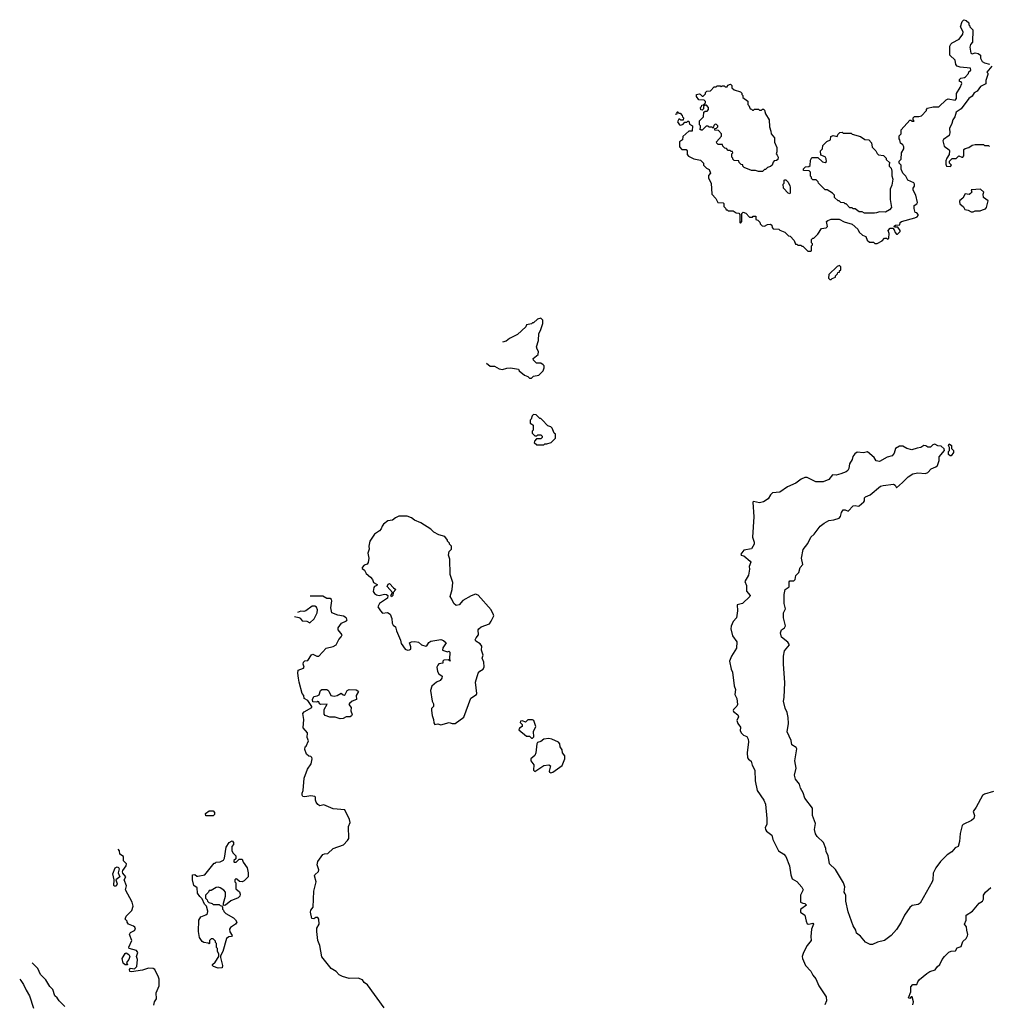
# Model space of a CAD drawing. Extents: x 1862350 to 2057294, y 212041 to 437318.
# Tile 100 of 256: x 1863537 to 1873154, y 323611 to 333377. Entities that reach past the tile are written whole.
import ezdxf

# ---------------------------------------------------------------- set-up
doc = ezdxf.new("R2010")
doc.units = 0

msp = doc.modelspace()

# ---------------------------------------------------------------- linework, layer by layer
at = {"layer": '0CON10XD'}
for points in [[(1870042.5, 332442.5), (1870045, 332440), (1870058.3, 332441.7), (1870060, 332460), (1870065, 332460), (1870075, 332450), (1870088.3, 332448.3), (1870108.3, 332428.3), (1870110, 332415), (1870120, 332405), (1870118.3, 332381.7), (1870095, 332380), (1870085, 332390), (1870075, 332390), (1870063, 332363), (1870080, 332335), (1870095, 332332.5), (1870118.3, 332341.7), (1870135, 332360), (1870155, 332360), (1870165, 332370), (1870175, 332370), (1870181.7, 332341.7), (1870210, 332325), (1870208.3, 332271.7), (1870175, 332270), (1870115, 332220), (1870110, 332185), (1870082.5, 332165), (1870080, 332115), (1870105, 332090), (1870148.3, 332088.3), (1870157.5, 332075), (1870158.3, 332038.3), (1870170, 332025), (1870225, 331997.5), (1870290, 331985), (1870320, 331955), (1870320, 331935), (1870350, 331905), (1870375, 331890), (1870387.5, 331855), (1870368.3, 331831.7), (1870367.5, 331805), (1870396.4, 331756.4), (1870402.5, 331645), (1870442.5, 331605), (1870460, 331565), (1870515, 331560), (1870520, 331555), (1870520, 331525), (1870538.3, 331508.3), (1870545, 331490), (1870555, 331490), (1870565, 331480), (1870615, 331480), (1870645, 331460), (1870668.3, 331458.3), (1870680, 331445), (1870680, 331365), (1870685, 331360), (1870700, 331375), (1870700, 331455), (1870711.7, 331468.3), (1870738.3, 331458.3), (1870775, 331420), (1870805, 331420), (1870811.7, 331428.3), (1870838.3, 331428.3), (1870840, 331395), (1870858.3, 331388.3), (1870878.3, 331368.3), (1870881.7, 331351.7), (1870901.7, 331331.7), (1870925, 331330), (1870953, 331347), (1870985, 331350), (1870998.3, 331338.3), (1871000, 331315), (1871011.7, 331301.7), (1871065, 331300), (1871075, 331290), (1871125, 331270), (1871161.7, 331231.7), (1871178.3, 331228.3), (1871218.3, 331188.3), (1871231.7, 331151.7), (1871245, 331150), (1871255, 331140), (1871285, 331140), (1871295, 331130), (1871305, 331130), (1871355, 331080), (1871385, 331080), (1871390, 331085), (1871390, 331135), (1871400, 331145), (1871400, 331155), (1871390, 331165), (1871391.7, 331198.3), (1871405, 331210), (1871415, 331210), (1871455, 331250), (1871490, 331305), (1871537, 331313), (1871550, 331325), (1871540, 331375), (1871553.3, 331386.7), (1871585, 331397.5), (1871665, 331397.5), (1871715, 331372.5), (1871795, 331350), (1871849.3, 331299.3), (1871865, 331270), (1871895, 331240), (1871930, 331225), (1871941.7, 331191.7), (1871965, 331170), (1872005, 331170), (1872018.3, 331158.3), (1872041.7, 331158.3), (1872090, 331185), (1872115, 331210), (1872135, 331210), (1872145, 331200), (1872158.3, 331211.7), (1872160, 331255), (1872152.5, 331287.5), (1872171.7, 331308.3), (1872198.3, 331308.3), (1872211.7, 331291.7), (1872220, 331265), (1872235, 331250), (1872245, 331250), (1872270, 331275), (1872270, 331285), (1872248.3, 331318.3), (1872215, 331320), (1872211.7, 331328.3), (1872225, 331340), (1872268.3, 331341.7), (1872270, 331365), (1872283, 331377), (1872417, 331413), (1872438.3, 331421.7), (1872450, 331435), (1872450, 331445), (1872435, 331460), (1872420, 331465), (1872410, 331505), (1872410, 331535), (1872435, 331550), (1872442.5, 331565), (1872423.8, 331635), (1872400, 331685), (1872400, 331705), (1872412.5, 331725), (1872412.5, 331745), (1872405, 331757.5), (1872347, 331787), (1872327.5, 331825), (1872297.5, 331855), (1872280, 331895), (1872280, 331935), (1872260, 331955), (1872260, 331975), (1872280, 331995), (1872283, 332057), (1872307.5, 332095), (1872307.5, 332115), (1872296.4, 332136.4), (1872273, 332153), (1872267, 332187), (1872260, 332195), (1872260, 332225), (1872280, 332245), (1872280, 332285), (1872365, 332380), (1872375, 332380), (1872385, 332370), (1872408.3, 332371.7), (1872400, 332385), (1872400, 332405), (1872411.7, 332418.3), (1872455, 332417.5), (1872480, 332425), (1872530, 332475), (1872530, 332485), (1872541.7, 332498.3), (1872597, 332513), (1872655, 332513.3), (1872725, 332582.5), (1872745, 332592.5), (1872815, 332580), (1872827.5, 332595), (1872827.5, 332645), (1872866.7, 332705), (1872882.5, 332745), (1872875, 332760), (1872860, 332765), (1872860, 332785), (1872873, 332797), (1872907, 332803), (1872918.3, 332811.7), (1872948.3, 332841.7), (1872951.7, 332858.3), (1872970, 332875), (1872967, 332897), (1872865, 332907.5), (1872835, 332917.5), (1872823.6, 332933.6), (1872816.1, 332976.1), (1872762.5, 333025), (1872763.3, 333115), (1872772.5, 333135), (1872785, 333147.5), (1872855, 333182.5), (1872890, 333235), (1872896.4, 333256.4), (1872870, 333305), (1872885, 333360), (1872903, 333377), (1872925, 333370), (1872950, 333345), (1872950, 333325), (1872960, 333315), (1872960, 333305), (1872990, 333275), (1872987.5, 333155), (1872968.3, 333131.7), (1872962.5, 333105), (1872970, 333045), (1872985, 333040), (1873015, 333047.5), (1873045, 333043.3), (1873066.1, 333026.1), (1873066.7, 332995), (1873081.7, 332961.7), (1873105, 332947.5), (1873155, 332937.5)], [(1873180, 332915), (1873130, 332855), (1873140, 332845), (1873140, 332835), (1873120, 332775), (1873118.3, 332741.7), (1873067, 332713), (1873035, 332667.5), (1873005, 332652.5), (1872985, 332620), (1872952.5, 332595), (1872875.7, 332494.3), (1872825, 332460), (1872812.5, 332415), (1872792.5, 332385), (1872783.9, 332346.1), (1872760.7, 332299.3), (1872762.5, 332255), (1872755, 332230), (1872700.7, 332189.3), (1872692.5, 332175), (1872705, 332122.5), (1872756.4, 332086.4), (1872760, 332075), (1872755, 332040), (1872732.5, 332005), (1872723, 331977), (1872722.5, 331945), (1872730, 331925), (1872768.3, 331921.7), (1872780, 331935), (1872760, 331955), (1872760, 331975), (1872771.7, 331988.3), (1872785, 332000), (1872825, 332000), (1872852.5, 332027.5), (1872883, 332013), (1872890, 332015), (1872901.7, 332028.3), (1872901.7, 332088.3), (1872915, 332100), (1872950.7, 332109.3), (1872985, 332132.5), (1873015, 332140), (1873095, 332140), (1873105, 332130), (1873145, 332130), (1873155, 332120)], [(1870905, 331872.5), (1870865, 331872.5), (1870835, 331882.5), (1870795, 331880), (1870721.7, 331911.7), (1870710, 331925), (1870708.3, 331938.3), (1870691.7, 331941.7), (1870671.7, 331961.7), (1870668.3, 331978.3), (1870625, 331980), (1870610, 331995), (1870610, 332005), (1870600, 332015), (1870600, 332045), (1870610, 332055), (1870608.3, 332068.3), (1870595, 332070), (1870585, 332080), (1870565, 332080), (1870548.3, 332098.3), (1870531.7, 332101.7), (1870511.7, 332121.7), (1870508.3, 332138.3), (1870465, 332140), (1870451.7, 332151.7), (1870450, 332165), (1870497, 332223), (1870497.5, 332245), (1870468.3, 332278.3), (1870431.7, 332281.7), (1870431.7, 332298.3), (1870448.3, 332301.7), (1870460, 332315), (1870460, 332325), (1870448.3, 332338.3), (1870435, 332340), (1870421.7, 332328.3), (1870415, 332300), (1870405, 332310), (1870375, 332310), (1870365, 332320), (1870345, 332320), (1870305, 332280), (1870295, 332280), (1870281.7, 332291.7), (1870290, 332305), (1870290, 332325), (1870280, 332335), (1870280, 332375), (1870320, 332415), (1870321.7, 332458.3), (1870335, 332470), (1870355, 332470), (1870370, 332485), (1870370, 332505), (1870348.3, 332528.3), (1870335, 332530), (1870320, 332515), (1870318.3, 332491.7), (1870305, 332480), (1870291.7, 332481.7), (1870290, 332505), (1870300, 332515), (1870301.7, 332528.3), (1870318.3, 332531.7), (1870338.3, 332551.7), (1870340, 332565), (1870325, 332580), (1870271.7, 332581.7), (1870250, 332615), (1870250, 332635), (1870275, 332640), (1870287, 332637), (1870305, 332620), (1870315, 332620), (1870338.3, 332641.7), (1870340, 332655), (1870351.7, 332668.3), (1870388.3, 332671.7), (1870425, 332710), (1870445, 332710), (1870455, 332720), (1870485, 332720), (1870495, 332710), (1870505, 332720), (1870525, 332720), (1870535, 332710), (1870555, 332710), (1870561.7, 332728.3), (1870588.3, 332738.3), (1870600, 332725), (1870601.7, 332701.7), (1870625, 332680), (1870685, 332660), (1870698.3, 332648.3), (1870700, 332635), (1870710, 332625), (1870710, 332605), (1870758.3, 332568.3), (1870760, 332535), (1870770, 332525), (1870781.7, 332491.7), (1870795, 332490), (1870805, 332480), (1870815, 332480), (1870825, 332490), (1870865, 332490), (1870875, 332480), (1870895, 332480), (1870905, 332490), (1870915, 332490), (1870925, 332480), (1870933, 332443), (1870970, 332385), (1870972.5, 332315), (1870988.3, 332271.7), (1870990, 332245), (1871022.5, 332205), (1871023, 332163), (1871048.3, 332108.3), (1871047.5, 332065), (1871040, 332045), (1871051.7, 332031.7), (1871060, 332015), (1871058.3, 331991.7), (1871045, 331980), (1871021.7, 331978.3), (1871010, 331965), (1871000, 331935), (1870985, 331920), (1870955, 331910), (1870935, 331890), (1870925, 331890), (1870905, 331872.5)], [(1870060, 332465.6), (1870060, 332460), (1870050.2, 332452.7)], [(1872015, 331457.5), (1871915, 331457.5), (1871891.7, 331471.7), (1871865, 331472.5), (1871825, 331500), (1871805, 331500), (1871795, 331510), (1871771.7, 331511.7), (1871735, 331550), (1871725, 331550), (1871715, 331560), (1871683, 331563), (1871665, 331580), (1871655, 331580), (1871620, 331615), (1871620, 331635), (1871600, 331655), (1871545, 331690), (1871525, 331690), (1871460, 331755), (1871458.3, 331768.3), (1871438.3, 331788.3), (1871405, 331790), (1871391.7, 331801.7), (1871390, 331815), (1871380, 331825), (1871380, 331865), (1871368.3, 331878.3), (1871311.7, 331881.7), (1871311.7, 331898.3), (1871331.7, 331918.3), (1871365, 331920), (1871378.3, 331931.7), (1871380, 331985), (1871395, 332010), (1871455, 332010), (1871498.3, 331968.3), (1871525, 331960), (1871538.3, 331971.7), (1871537, 331997), (1871526.7, 332016.7), (1871481.7, 332031.7), (1871480, 332075), (1871500, 332095), (1871501.7, 332128.3), (1871541.7, 332168.3), (1871580, 332185), (1871581.7, 332218.3), (1871605, 332227.5), (1871645, 332220), (1871651.7, 332238.3), (1871671.7, 332258.3), (1871695, 332260), (1871705, 332250), (1871785, 332250), (1871795, 332240), (1871877, 332217), (1871918.3, 332188.3), (1871960, 332185), (1871986.7, 332155), (1871993, 332113), (1872027.5, 332075), (1872040.7, 332050.7), (1872055, 332037.5), (1872105, 332030), (1872130, 332005), (1872131.7, 331991.7), (1872168.3, 331958.3), (1872160, 331945), (1872160, 331925), (1872180, 331905), (1872187.5, 331875), (1872187, 331827), (1872197.5, 331795), (1872187.5, 331735), (1872170, 331695), (1872170, 331595), (1872182.5, 331515), (1872165, 331492.5), (1872125, 331467.5), (1872065, 331472.5), (1872035, 331462.5), (1872015, 331457.5)], [(1871175, 331650), (1871160, 331655), (1871112.5, 331705), (1871110, 331745), (1871120, 331755), (1871120, 331785), (1871125, 331790), (1871135, 331790), (1871160, 331765), (1871175, 331730), (1871180, 331715), (1871180, 331655), (1871175, 331650)], [(1872975, 331470), (1872995, 331472.5), (1873015, 331480), (1873065, 331480), (1873085, 331492.5), (1873115, 331500), (1873126.4, 331513.6), (1873141.7, 331581.7), (1873097.5, 331615), (1873092.5, 331645), (1873100, 331665), (1873067, 331697), (1872975, 331690), (1872980, 331665), (1872968.3, 331651.7), (1872955, 331642.5), (1872915, 331650), (1872893, 331607), (1872862.5, 331585), (1872857.5, 331575), (1872861.7, 331551.7), (1872899.3, 331519.3), (1872910, 331495), (1872945, 331487.5), (1872975, 331470)], [(1871585, 330800), (1871595, 330810), (1871628.3, 330821.7), (1871630, 330835), (1871650, 330855), (1871651.7, 330868.3), (1871668.3, 330871.7), (1871670, 330885), (1871680, 330895), (1871680, 330925), (1871668.3, 330938.3), (1871645, 330930), (1871561.7, 330848.3), (1871560, 330815), (1871571.7, 330801.7), (1871585, 330800)], [(1868168.6, 329970.5), (1868205, 329940), (1868245, 329940), (1868293, 329913), (1868325, 329907.5), (1868368.3, 329921.7), (1868405, 329922.5), (1868485, 329910), (1868490, 329895), (1868545, 329850), (1868578.3, 329838.3), (1868595, 329820), (1868615, 329820), (1868635, 329840), (1868685, 329850), (1868730, 329895), (1868740, 329925), (1868740, 329945), (1868730, 329955), (1868705, 329970), (1868661.7, 329971.7), (1868635, 330000), (1868630, 330015), (1868680, 330055), (1868682.5, 330085), (1868668.3, 330108.3), (1868663, 330133), (1868682.5, 330195), (1868686.7, 330265), (1868703.3, 330295), (1868727.5, 330365), (1868726.4, 330396.4), (1868707, 330417), (1868671.7, 330408.3), (1868635, 330370), (1868625, 330370), (1868615, 330360), (1868565, 330350), (1868558.3, 330331.7), (1868475, 330253.3), (1868393.9, 330216.1), (1868360.7, 330189.3), (1868326.5, 330178.8)], [(1868735, 329160), (1868745, 329170), (1868765, 329170), (1868810, 329185), (1868850, 329225), (1868850, 329265), (1868840, 329275), (1868820, 329325), (1868805, 329340), (1868775, 329350), (1868718.3, 329408.3), (1868705, 329420), (1868695, 329420), (1868658.3, 329458.3), (1868635, 329460), (1868621.7, 329448.3), (1868610, 329415), (1868600, 329405), (1868601.7, 329371.7), (1868615, 329370), (1868630, 329355), (1868630, 329305), (1868620, 329295), (1868620, 329275), (1868645, 329250), (1868665, 329250), (1868675, 329260), (1868705, 329260), (1868720, 329245), (1868718.3, 329231.7), (1868705, 329220), (1868661.7, 329218.3), (1868641.7, 329198.3), (1868640, 329185), (1868665, 329160), (1868735, 329160)], [(1872293.1, 328786.9), (1872347.9, 328842.1), (1872395, 328873.8), (1872445, 328882), (1872522.5, 328875), (1872545, 328886), (1872576.9, 328923.1), (1872625, 328942), (1872640, 328955), (1872657.5, 329005), (1872658.3, 329041.7), (1872710, 329105), (1872705, 329120), (1872678.3, 329148.3), (1872645, 329148.8), (1872615, 329165.6), (1872595, 329160), (1872572.3, 329137.7), (1872545, 329138), (1872525, 329150), (1872505, 329153.3), (1872475, 329132.5), (1872437.3, 329127.3), (1872385, 329109.2), (1872335, 329122.5), (1872295.8, 329145.8), (1872265, 329146.2), (1872225, 329122.5), (1872211.7, 329078.3), (1872190.3, 329049.7), (1872142.3, 329037.7), (1872063.6, 328996.4), (1872032.7, 329002.7), (1872013.3, 329035), (1871945, 329092.5), (1871905, 329081.2), (1871845, 329086.2), (1871820.3, 329069.7), (1871800, 329045), (1871793.3, 329015), (1871768.3, 328971.7), (1871762, 328925), (1871752.5, 328905), (1871735, 328892.2), (1871681.9, 328871.9), (1871635, 328858.9), (1871598.3, 328861.7), (1871561.2, 328815), (1871505, 328792.2), (1871435, 328793.3), (1871347.5, 328835), (1871323.6, 328836.4), (1871289.3, 328820.7), (1871235, 328780), (1871152.5, 328745), (1871075, 328691.2), (1871005, 328683.8), (1870983.8, 328665), (1870960, 328625), (1870915.9, 328594.1), (1870875, 328584), (1870815, 328597.5), (1870807.5, 328592.5), (1870817.1, 328445), (1870804.6, 328245), (1870820.8, 328195), (1870821.2, 328175), (1870795, 328128.8), (1870720, 328115), (1870690.8, 328075), (1870694, 328065), (1870717.9, 328057.9), (1870783.8, 328005), (1870787.5, 327995), (1870772, 327955), (1870777, 327927), (1870765, 327866.7), (1870728.6, 327805), (1870745.8, 327765.8), (1870745, 327710), (1870783.1, 327665), (1870780.6, 327655), (1870705, 327585.8), (1870654, 327575), (1870656.2, 327513.8), (1870647.5, 327445), (1870615, 327406.7), (1870595, 327362.5), (1870591.4, 327335), (1870606.1, 327266.1), (1870650, 327205), (1870645.8, 327145), (1870596, 327065), (1870577.1, 327015), (1870594.3, 326935), (1870608.1, 326905), (1870625, 326770), (1870637.5, 326735), (1870629.4, 326685), (1870650, 326645), (1870656.2, 326585), (1870650.5, 326569.5), (1870616.7, 326535), (1870613.8, 326525), (1870616.7, 326515), (1870661.2, 326481.2), (1870665.9, 326464.1), (1870651.1, 326425), (1870661.3, 326395), (1870685, 326358.8), (1870683.2, 326325), (1870695, 326300), (1870715, 326280.6), (1870748.6, 326268.6), (1870762.4, 326242.4), (1870766.4, 326215), (1870752.7, 326105), (1870757.2, 326057.2), (1870765, 326041.4), (1870793.1, 326023.1), (1870803, 325983), (1870828.9, 325935), (1870831.7, 325828.3), (1870853.3, 325733.3), (1870917.4, 325637.4), (1870932.9, 325595), (1870946.2, 325455), (1870946, 325395), (1870931.4, 325365), (1870932.9, 325345), (1870945, 325328.5), (1870998.7, 325288.7), (1871005.8, 325245), (1871064.3, 325134.3), (1871115, 325101.2), (1871135, 325076.7), (1871171.9, 324985), (1871185.7, 324895.7), (1871199.2, 324855), (1871245, 324830.9), (1871294.5, 324774.5), (1871308.6, 324745), (1871280, 324695), (1871281.2, 324625), (1871305, 324613.3), (1871325, 324612.5), (1871340, 324595), (1871286.2, 324555), (1871280, 324545), (1871280, 324525), (1871325.8, 324495), (1871336.9, 324435), (1871348.8, 324408.8), (1871365, 324405.6), (1871404.5, 324414.5), (1871410.8, 324405), (1871390.4, 324355), (1871384.4, 324285), (1871388.5, 324245), (1871346.8, 324193.2), (1871312.9, 324125), (1871298.8, 324085), (1871300, 324065), (1871332.5, 323995), (1871385, 323940), (1871405, 323900), (1871434.4, 323864.4), (1871464.3, 323795), (1871536, 323685), (1871540.8, 323645), (1871524.4, 323605)], [(1872775, 329050), (1872765, 329050), (1872750, 329065), (1872750, 329095), (1872760, 329105), (1872760, 329135), (1872750, 329155), (1872755, 329170), (1872780, 329155), (1872780, 329125), (1872800, 329105), (1872800, 329085), (1872775, 329050)], [(1873195, 325721.9), (1873105, 325695.5), (1873086.3, 325683.7), (1873023.1, 325565), (1872992.9, 325525), (1873008.1, 325485), (1873001, 325455), (1872976.5, 325433.5), (1872895, 325396.2), (1872885, 325384.2), (1872865.4, 325305), (1872858.9, 325225), (1872845, 325176.2), (1872815, 325163.3), (1872781.1, 325125), (1872735.6, 325095), (1872671.1, 325028.9), (1872624.4, 324965), (1872597.6, 324912.4), (1872594.2, 324845), (1872586, 324825), (1872470, 324615), (1872448.3, 324601.7), (1872389.3, 324590.7), (1872365, 324570), (1872313.2, 324496.8), (1872280.9, 324425), (1872235, 324354.3), (1872181.9, 324295), (1872115, 324244.5), (1872044, 324226), (1871995, 324203.1), (1871973.4, 324203.4), (1871925, 324228.6), (1871875.8, 324285.8), (1871837.6, 324317.6), (1871830, 324345), (1871805, 324388.8), (1871755, 324530), (1871731.4, 324635), (1871730.6, 324695), (1871725, 324706), (1871713.5, 324725), (1871720, 324775), (1871708.2, 324815), (1871627.3, 324947.3), (1871570, 325005), (1871555.7, 325085.7), (1871536.2, 325125), (1871533.3, 325155), (1871508.8, 325215), (1871445.4, 325275.4), (1871431.7, 325301.7), (1871420, 325345), (1871429.4, 325405), (1871401.1, 325485), (1871400.8, 325555), (1871324.8, 325655), (1871309.4, 325709.4), (1871282.7, 325755), (1871270.3, 325795), (1871233, 325845), (1871220.9, 325885), (1871239.1, 325955), (1871225.7, 326025), (1871244.6, 326145), (1871238.4, 326158.4), (1871194, 326184), (1871188, 326228), (1871150.5, 326315), (1871162.4, 326395), (1871158.8, 326455), (1871148.9, 326505), (1871129, 326549), (1871112.6, 326617.4), (1871120, 326655), (1871125.3, 326804.7), (1871111.6, 326985), (1871111.3, 327065), (1871124.4, 327115.6), (1871173.8, 327175), (1871155, 327204), (1871092.6, 327252.6), (1871084.7, 327294.7), (1871091.8, 327325), (1871122.7, 327345), (1871133.8, 327365), (1871112.3, 327445), (1871111.4, 327495), (1871131.4, 327535), (1871119.2, 327585), (1871120.8, 327675), (1871129.2, 327725), (1871168.3, 327751.7), (1871169.1, 327800.9), (1871177.1, 327812.9), (1871215, 327811.1), (1871229.6, 327825), (1871236.8, 327865), (1871263.6, 327895), (1871278.5, 327945), (1871303.8, 327975), (1871290, 328035), (1871308.8, 328121.2), (1871355, 328183.3), (1871382.9, 328245), (1871415.8, 328275), (1871476.2, 328353.8), (1871515, 328384.5), (1871561.8, 328408.2), (1871613.3, 328416.7), (1871665, 328434.4), (1871679.7, 328450.3), (1871689.4, 328490.6), (1871705.3, 328514.7), (1871725, 328516.1), (1871755, 328502.1), (1871805, 328554.2), (1871825, 328559.1), (1871855, 328551.5), (1871865, 328554.4), (1871910, 328595), (1871915.4, 328605), (1871915.5, 328635), (1871924.7, 328645.3), (1871972, 328665), (1872075, 328748.8), (1872101.7, 328758.3), (1872205, 328770), (1872219.4, 328759.4), (1872235, 328733.3), (1872293.1, 328786.9)], [(1867715, 326383.3), (1867796.4, 326406.4), (1867827, 326397), (1867855, 326396.2), (1867941.7, 326458.3), (1868012.5, 326647.5), (1868066.7, 326685), (1868070, 326695), (1868056.7, 326805), (1868086.2, 326895), (1868101.2, 326915), (1868133.8, 326935), (1868142.7, 326957.3), (1868141.2, 327005), (1868124.1, 327044.1), (1868134.4, 327075), (1868118.1, 327125), (1868120, 327165), (1868106, 327185), (1868061.9, 327211.9), (1868056.2, 327225), (1868063.3, 327245), (1868087.5, 327275), (1868086.2, 327325), (1868091.2, 327335), (1868115, 327353.8), (1868196.4, 327383.6), (1868215, 327410), (1868238.8, 327465), (1868238, 327475), (1868212.9, 327522.9), (1868085, 327669.2), (1868057.7, 327677.7), (1868015.8, 327664.2), (1867933.3, 327616.7), (1867895, 327573.8), (1867865, 327567.5), (1867843.3, 327585), (1867825, 327630), (1867807.5, 327655), (1867827.5, 327725), (1867832.5, 327795), (1867807.5, 327875), (1867802.5, 328025), (1867790, 328065), (1867798.3, 328101.7), (1867820, 328125), (1867820, 328155), (1867800, 328175), (1867800, 328185), (1867780, 328205), (1867780, 328215), (1867755, 328250), (1867695, 328267.5), (1867645, 328292.5), (1867615, 328322.5), (1867515, 328387.5), (1867453, 328413), (1867425, 328437.5), (1867381.7, 328451.7), (1867298.3, 328451.7), (1867265, 328437.5), (1867235, 328413.3), (1867190, 328405), (1867147, 328373), (1867133.3, 328355), (1867123.6, 328326.4), (1867105, 328306.7), (1867057.5, 328275), (1867010, 328205), (1866998.8, 328155), (1867003.3, 328125), (1866988.8, 328085), (1867001.4, 328035), (1866995, 327992), (1866985, 327975.4), (1866953.8, 327966.2), (1866935.4, 327945), (1866934.7, 327935), (1866956.4, 327916.4), (1866975.3, 327885), (1867017.6, 327847.6), (1867036, 327825), (1867046.2, 327795), (1867082.5, 327775), (1867080, 327765), (1867055, 327755.6), (1867048.9, 327745), (1867044.7, 327705), (1867055, 327685.5), (1867075, 327673.2), (1867104.1, 327665.9), (1867155, 327680.5), (1867175, 327675.6), (1867187.5, 327665), (1867185, 327640), (1867105, 327587.8), (1867089.8, 327555), (1867115, 327512.7), (1867135, 327491.8), (1867186.7, 327496.7), (1867211.2, 327481.2), (1867228.3, 327438.3), (1867231.5, 327391.5), (1867243, 327373), (1867266, 327355), (1867273.3, 327315), (1867313.7, 327223.7), (1867319.7, 327189.7), (1867358.9, 327135), (1867384.7, 327124.7), (1867405, 327126.7), (1867415.5, 327134.5), (1867416.7, 327156.7), (1867402, 327195), (1867422.1, 327207.9), (1867455, 327210.8), (1867494.1, 327204.1), (1867521.2, 327175), (1867565, 327162.9), (1867575, 327165.7), (1867595, 327198.8), (1867615, 327213.8), (1867715, 327230), (1867740.7, 327220.7), (1867766, 327195), (1867732.5, 327147.5), (1867732.4, 327122.4), (1867778.8, 327108.8), (1867795, 327113.3), (1867803.9, 327103.9), (1867800, 327035), (1867807.5, 327015), (1867787.5, 327027.5), (1867745, 327024.4), (1867735.6, 327015), (1867734.2, 326995), (1867695, 326987.8), (1867685.5, 326975), (1867676.2, 326953.8), (1867681.7, 326911.7), (1867695, 326890), (1867727.5, 326865), (1867725.6, 326844.4), (1867707.3, 326822.7), (1867670, 326805), (1867625, 326766.7), (1867611.2, 326725), (1867628.3, 326618.3), (1867643, 326593), (1867640, 326565), (1867622.5, 326545), (1867622.5, 326525), (1867626.7, 326475), (1867641.2, 326435), (1867643.6, 326403.6), (1867655, 326387.5), (1867685, 326392.5), (1867715, 326383.3)], [(1867225, 327654), (1867219.2, 327665), (1867233.8, 327695), (1867181.2, 327755), (1867191.1, 327778.9), (1867205, 327784.2), (1867245, 327741.5), (1867268.8, 327725), (1867240, 327695), (1867237.3, 327665), (1867225, 327654)], [(1866303.9, 326846.1), (1866295.6, 326895), (1866299.2, 326925), (1866350.8, 326945), (1866357.5, 326955), (1866347.3, 326985), (1866352.3, 327005), (1866365, 327017.1), (1866395, 327022.7), (1866431.1, 327078.9), (1866445, 327083.8), (1866485, 327065.6), (1866505, 327064.2), (1866577.2, 327142.8), (1866645, 327159.5), (1866676.9, 327175), (1866702, 327228), (1866727.1, 327255), (1866735.6, 327275), (1866695.5, 327325), (1866696.8, 327345), (1866728.1, 327391.9), (1866777.5, 327415), (1866786.9, 327425), (1866774.4, 327445), (1866749.9, 327459.9), (1866692, 327472), (1866634.2, 327494.2), (1866624.6, 327545), (1866633, 327613), (1866630, 327625), (1866617, 327637), (1866585, 327637.5), (1866545, 327660), (1866417.2, 327660)], [(1866263.4, 327457.1), (1866306.9, 327446.9), (1866320, 327440), (1866340, 327415), (1866385, 327412.5), (1866415, 327393.3), (1866457.1, 327435), (1866486.8, 327493.2), (1866492.5, 327525), (1866480.8, 327550.8), (1866465, 327560.9), (1866438.8, 327561.2), (1866375, 327513.6), (1866355, 327508.2), (1866325, 327510.8), (1866293.1, 327496.4)], [(1867152.9, 323575), (1866986.2, 323805), (1866955, 323827.5), (1866936.7, 323855), (1866895, 323872), (1866805, 323868.8), (1866738.1, 323888.1), (1866705, 323902.5), (1866675, 323935.7), (1866627.1, 323965), (1866535, 324083.3), (1866514.2, 324195), (1866494.4, 324245), (1866484.2, 324335), (1866484.3, 324365), (1866506.9, 324405), (1866504.3, 324454.3), (1866493.6, 324473.6), (1866475, 324471.2), (1866455, 324457.5), (1866435, 324462.5), (1866420, 324525), (1866426.2, 324545), (1866448.8, 324575), (1866456, 324735), (1866479.2, 324825), (1866460, 324885), (1866465, 324896.7), (1866500.5, 324929.5), (1866505.8, 324944.2), (1866488.6, 324995), (1866495, 325027.5), (1866545, 325096.7), (1866560, 325105), (1866595, 325108), (1866647.5, 325155), (1866748.3, 325191.7), (1866790, 325235), (1866802.5, 325255), (1866797.5, 325375), (1866813.8, 325415), (1866808.8, 325445), (1866760.7, 325540.7), (1866645, 325550), (1866555, 325590.8), (1866515, 325581.4), (1866493.8, 325593.8), (1866479.4, 325615), (1866472, 325635), (1866472.5, 325665), (1866465, 325672.5), (1866425, 325677.5), (1866365, 325667.5), (1866345, 325672.5), (1866337.5, 325685), (1866337.5, 325705), (1866348.8, 325731.2), (1866358.8, 325855), (1866391.2, 325945), (1866428.8, 325995), (1866436.7, 326045), (1866435, 326060), (1866425, 326070), (1866405, 326072.5), (1866380.7, 326090.7), (1866365, 326140), (1866370, 326165), (1866378.3, 326171.7), (1866402.5, 326225), (1866387, 326257), (1866393.3, 326305), (1866348.1, 326355), (1866354.6, 326434.6), (1866345.7, 326495), (1866357.5, 326512.5), (1866433.3, 326555), (1866436, 326565), (1866393.8, 326623.8), (1866360, 326645), (1866354.5, 326675), (1866338.9, 326695), (1866308.6, 326805), (1866303.9, 326846.1)], [(1866715, 326444), (1866665, 326460), (1866615, 326458.8), (1866567, 326477), (1866558.3, 326488.3), (1866556.2, 326535), (1866587.5, 326587.5), (1866525, 326584.2), (1866512.5, 326592.5), (1866505, 326612), (1866495, 326613.8), (1866483.6, 326606.4), (1866445, 326610), (1866443, 326633), (1866453.3, 326665), (1866489.1, 326670.9), (1866508.9, 326681.1), (1866520, 326725), (1866535, 326732.5), (1866585, 326732.5), (1866595, 326727.5), (1866605, 326717.5), (1866622, 326675), (1866655, 326665.9), (1866685, 326675.4), (1866725, 326698.8), (1866745, 326680), (1866755, 326678.1), (1866765.6, 326685), (1866785.7, 326724.3), (1866805, 326734), (1866875, 326731.2), (1866891.7, 326721.7), (1866897.5, 326715), (1866876.1, 326675), (1866876.6, 326633.4), (1866835, 326617.3), (1866807.1, 326595), (1866802.9, 326585), (1866824.3, 326555), (1866822.7, 326522.7), (1866833.3, 326485), (1866828.3, 326471.7), (1866815, 326461.2), (1866775, 326463.8), (1866745, 326446.7), (1866715, 326444)], [(1868625, 326250), (1868637.5, 326265), (1868633, 326317), (1868656.2, 326365), (1868637.5, 326425), (1868625, 326432.5), (1868578.3, 326431.7), (1868555, 326410), (1868525, 326422.5), (1868505, 326420), (1868500, 326405), (1868520, 326385), (1868520, 326365), (1868495, 326350), (1868487.5, 326335), (1868565, 326270), (1868595, 326270), (1868615, 326250), (1868625, 326250)], [(1868805, 325907.5), (1868825, 325913.1), (1868918.6, 325981.4), (1868942.7, 326045), (1868944.4, 326074.4), (1868920, 326105), (1868916.4, 326136.4), (1868897.5, 326165), (1868893.3, 326195), (1868881.7, 326211.7), (1868815, 326242), (1868785, 326246.2), (1868735, 326242.5), (1868705, 326217.5), (1868673.3, 326206.7), (1868667.5, 326195), (1868658, 326105), (1868645, 326077.5), (1868607.5, 326045), (1868607.5, 326025), (1868636.4, 325986.4), (1868633.3, 325935), (1868645, 325920), (1868735, 325981.2), (1868785, 325986.7), (1868802.5, 325975), (1868788, 325925), (1868792, 325915), (1868805, 325907.5)], [(1865455, 325480), (1865385, 325480), (1865380, 325505), (1865415, 325530), (1865455, 325530), (1865470, 325515), (1865470, 325495), (1865455, 325480)], [(1865505, 323968.8), (1865460, 323985), (1865450, 323995), (1865450, 324005), (1865475, 324030), (1865512.5, 324085), (1865511.7, 324111.7), (1865500, 324135), (1865500, 324165), (1865490, 324175), (1865490, 324215), (1865480, 324225), (1865478.3, 324238.3), (1865455, 324260), (1865435, 324260), (1865420, 324245), (1865420, 324215), (1865415, 324210), (1865407.5, 324217.5), (1865365, 324223.8), (1865347.5, 324235), (1865321.2, 324275), (1865310, 324335), (1865313.6, 324446.4), (1865335, 324477.5), (1865385, 324497.5), (1865399.3, 324510.7), (1865402.5, 324535), (1865390, 324585), (1865370, 324605), (1865348.3, 324658.3), (1865325, 324680), (1865302.5, 324715), (1865297.5, 324765), (1865265, 324790), (1865250, 324845), (1865250, 324895), (1865275, 324900), (1865293, 324883), (1865305, 324882.5), (1865375, 324896.7), (1865465, 325010), (1865475, 325010), (1865485, 325020), (1865527, 325023), (1865560, 325040), (1865569.3, 325060.7), (1865585, 325170), (1865615, 325216.7), (1865645, 325232.5), (1865656.4, 325216.4), (1865657.5, 325195), (1865643, 325177), (1865642.5, 325135), (1865655, 325110), (1865680, 325085), (1865680, 325055), (1865661.7, 325038.3), (1865660, 325025), (1865665, 325020), (1865685, 325022.5), (1865715, 325050), (1865745, 325050), (1865755, 325020), (1865793.6, 324963.6), (1865802.5, 324915), (1865802.5, 324875), (1865765, 324837.5), (1865745, 324827.5), (1865718.3, 324828.3), (1865691.7, 324851.7), (1865685, 324860), (1865670, 324845), (1865670, 324825), (1865680, 324815), (1865680, 324755), (1865716.1, 324726.1), (1865722.5, 324705), (1865720, 324685), (1865705, 324667.5), (1865631.7, 324638.3), (1865580, 324595), (1865565, 324590), (1865560, 324595), (1865560, 324615), (1865580, 324685), (1865577.5, 324725), (1865563, 324743), (1865526.7, 324766.7), (1865505, 324772.5), (1865485, 324770), (1865435, 324740), (1865415, 324740), (1865410, 324725), (1865380, 324695), (1865380, 324665), (1865398.3, 324648.3), (1865400, 324635), (1865411.7, 324621.7), (1865445, 324610), (1865455, 324600), (1865515, 324600), (1865525, 324590), (1865538.3, 324588.3), (1865550, 324575), (1865550, 324555), (1865560, 324545), (1865561.7, 324531.7), (1865581.7, 324511.7), (1865659.3, 324469.3), (1865679.3, 324449.3), (1865692.5, 324425), (1865677.5, 324405), (1865628.3, 324371.7), (1865616.7, 324355), (1865620, 324330), (1865643.3, 324295), (1865637.5, 324285), (1865610.8, 324279.2), (1865590, 324265), (1865552.5, 324135), (1865528.3, 324091.7), (1865527.5, 324075), (1865547.5, 323995), (1865545, 323973.8), (1865505, 323968.8)], [(1864866.8, 323603.2), (1864874.5, 323635.5), (1864893.3, 323665), (1864891.4, 323725), (1864920.6, 323795), (1864919.1, 323859.1), (1864915, 323880), (1864876.2, 323955), (1864860, 323965), (1864815, 323970.8), (1864755, 323950), (1864645, 323934.3), (1864628.3, 323938.3), (1864626, 323955), (1864635, 323970), (1864675, 323963.8), (1864698.9, 323985), (1864704.5, 324055), (1864697.5, 324085), (1864709.1, 324125), (1864696.4, 324146.4), (1864624.3, 324164.3), (1864620.8, 324179.2), (1864650, 324245), (1864627.5, 324305), (1864637, 324323), (1864677, 324343), (1864687.5, 324355), (1864680, 324375), (1864665, 324386.2), (1864615, 324407.5), (1864602.5, 324425), (1864602.5, 324435), (1864582.5, 324455), (1864594.2, 324485), (1864649.1, 324540.9), (1864663.1, 324585), (1864651.9, 324625), (1864585.8, 324745), (1864597.5, 324785), (1864572.5, 324845), (1864589.2, 324875), (1864561.1, 324911.1), (1864557.6, 324925), (1864560.6, 324939.4), (1864594.7, 324985), (1864595.3, 325005), (1864565.6, 325035), (1864567.7, 325077.7), (1864530.8, 325100.8), (1864526, 325135), (1864514.8, 325150.4)], [(1864475, 324782.5), (1864470.7, 324790.7), (1864473.8, 324846.2), (1864461.2, 324905), (1864485.9, 324964.1), (1864505, 324973.8), (1864517.6, 324967.6), (1864524, 324955), (1864515.6, 324915), (1864532, 324875), (1864492.5, 324845), (1864502.5, 324805), (1864495, 324783.3), (1864475, 324782.5)], [(1872395, 323607.5), (1872400.8, 323635), (1872390, 323685), (1872380, 323685), (1872365, 323667.5), (1872354.3, 323675), (1872374.3, 323735), (1872374.2, 323785), (1872395, 323806.7), (1872435, 323808.8), (1872444.3, 323835), (1872461.3, 323858.7), (1872535, 323917.5), (1872565, 323936), (1872616.4, 323953.6), (1872636.1, 323983.9), (1872663.3, 324005), (1872686.7, 324055), (1872708.8, 324085), (1872752.4, 324127.6), (1872775, 324137.5), (1872817.5, 324142.5), (1872835, 324170), (1872875.7, 324184.3), (1872891.2, 324235), (1872925.5, 324264.5), (1872939.2, 324289.2), (1872942.5, 324305), (1872929.7, 324345), (1872928.3, 324378.3), (1872908.8, 324405), (1872925.7, 324445), (1872925.4, 324494.6), (1872986, 324534), (1873052, 324615), (1873085.8, 324635), (1873096.5, 324655), (1873095.6, 324695), (1873115.7, 324725), (1873170.7, 324769.3)], [(1864605, 324003.3), (1864585, 324004.2), (1864565, 324020), (1864554.5, 324065), (1864585, 324116.2), (1864595, 324120.8), (1864621.4, 324105), (1864630.6, 324085), (1864619.4, 324055), (1864598, 324025), (1864605, 324003.3)], [(1863985, 323590), (1863927.5, 323645), (1863910, 323675), (1863886.7, 323695), (1863865, 323757.5), (1863835, 323787.5), (1863795, 323852.5), (1863745, 323907.5), (1863717.3, 323967.3), (1863659.9, 324022.6)], [(1863537.3, 323860.9), (1863548.3, 323848.3), (1863575, 323807.5), (1863600.3, 323750.3), (1863633.8, 323695), (1863675, 323572.5)]]:
    msp.add_lwpolyline(points, dxfattribs=at)

doc.saveas('drawing.dxf')
